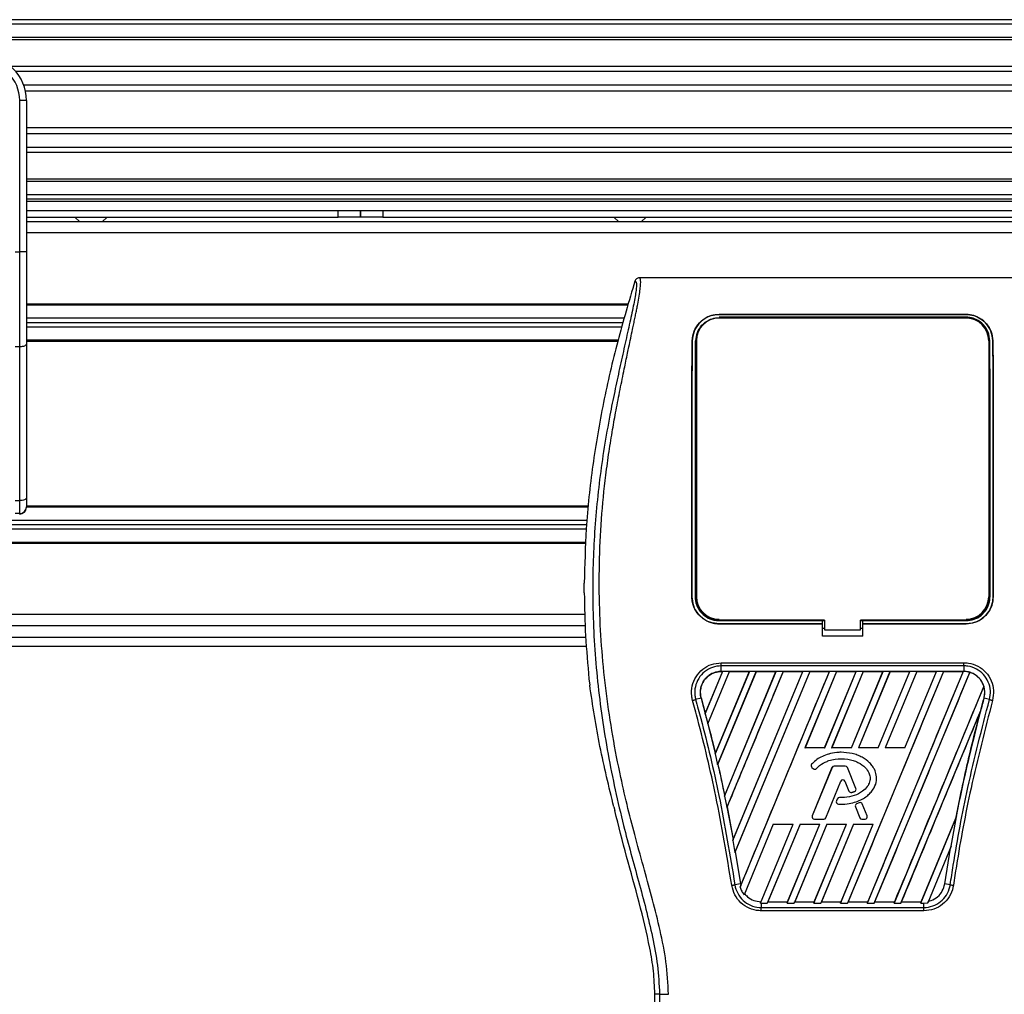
# Model space of a CAD drawing. Header units: millimetres. Extents: x 0 to 420, y 0 to 297.
# Tile 43 of 95: x 109.5 to 116.58, y 228.41 to 235.43. Entities that reach past the tile are written whole.
import ezdxf

# ---------------------------------------------------------------- set-up
doc = ezdxf.new("R2010")
doc.units = ezdxf.units.MM

msp = doc.modelspace()

# ---------------------------------------------------------------- linework, layer by layer
at = {"color": 7, "linetype": 'Continuous', "lineweight": 25}
for p, q in [((219.33318, 235.42532), (57.7784, 235.42532)), ((219.33318, 235.39301), (57.7784, 235.39301)), ((219.33318, 235.29608), (57.7784, 235.29608)), ((219.33318, 235.2796), (57.7784, 235.2796)), ((128.44017, 235.08928), (109.43668, 235.08928)), ((128.40298, 235.05179), (109.47387, 235.05179)), ((128.34692, 234.95523), (109.52993, 234.95523)), ((128.33427, 234.91158), (109.54258, 234.91158)), ((109.50132, 233.75368), (109.50132, 234.84373)), ((109.54978, 234.84373), (109.50132, 234.84373)), ((109.54978, 234.84373), (109.54978, 234.55859)), ((128.32707, 234.64663), (109.54978, 234.64663)), ((128.32707, 234.60298), (109.54978, 234.60298)), ((109.54978, 234.55859), (109.54978, 234.35339)), ((128.32707, 234.50641), (109.54978, 234.50641)), ((128.32707, 234.46892), (109.54978, 234.46892)), ((109.54978, 234.35339), (109.54978, 233.75368)), ((128.32707, 234.27861), (109.54978, 234.27861)), ((128.32707, 234.26213), (109.54978, 234.26213)), ((128.32707, 234.16519), (109.54978, 234.16519)), ((128.32707, 234.13288), (109.54978, 234.13288)), ((128.32707, 234.11673), (109.54978, 234.11673)), ((109.54978, 234.05211), (111.79155, 234.05211)), ((111.79155, 234.00364), (111.79155, 234.05211)), ((111.79155, 234.05211), (111.9531, 234.05211)), ((111.9531, 234.00364), (111.9531, 234.05211)), ((111.9531, 234.05211), (112.11466, 234.05211)), ((111.9531, 234.05211), (111.9531, 234.00364)), ((112.11466, 234.05211), (112.11466, 234.00364)), ((112.11466, 234.05211), (128.32707, 234.05211)), ((109.54978, 234.00364), (111.79155, 234.00364)), ((128.32707, 233.97133), (109.54978, 233.97133)), ((109.89777, 234.00364), (109.93367, 233.97133)), ((110.09522, 233.97133), (110.13113, 234.00364)), ((111.9531, 234.00364), (111.79155, 234.00364)), ((112.11466, 234.00364), (111.9531, 234.00364)), ((112.11466, 234.00364), (128.32707, 234.00364)), ((113.77508, 234.00364), (113.81098, 233.97133)), ((113.97254, 233.97133), (114.00844, 234.00364)), ((128.32707, 233.89055), (109.54978, 233.89055)), ((109.46901, 233.75368), (109.50132, 233.75368)), ((109.54978, 233.75368), (109.50132, 233.75368)), ((109.50132, 233.07092), (109.50132, 233.75368)), ((109.54978, 233.75368), (109.54978, 233.0914)), ((116.88356, 233.56744), (113.95874, 233.56744)), ((113.88018, 233.37842), (109.54978, 233.37842)), ((113.87787, 233.37035), (109.54978, 233.37035)), ((113.85106, 233.27664), (109.54978, 233.27664)), ((114.5326, 233.3041), (116.3097, 233.3041)), ((114.5326, 233.30375), (114.5326, 233.3041)), ((116.3097, 233.30375), (114.5326, 233.30375)), ((116.3097, 233.28443), (114.5326, 233.28443)), ((114.67254, 233.28299), (114.5542, 233.28299)), ((114.67254, 233.28299), (114.67495, 233.28073)), ((115.40227, 233.28313), (115.3997, 233.28056)), ((115.40227, 233.28313), (115.44002, 233.28313)), ((115.40227, 233.28313), (115.40227, 233.28055)), ((115.44261, 233.28054), (115.44002, 233.28313)), ((115.44002, 233.28055), (115.44002, 233.28313)), ((116.28809, 233.28299), (116.16975, 233.28299)), ((116.28809, 233.28299), (116.29046, 233.28077)), ((116.3097, 233.30375), (116.3097, 233.3041)), ((113.84182, 233.24433), (109.54978, 233.24433)), ((113.83258, 233.21202), (109.54978, 233.21202)), ((113.80577, 233.11832), (109.54978, 233.11832)), ((109.50132, 233.07092), (109.46901, 233.07092)), ((109.50132, 231.9644), (109.50132, 233.07092)), ((113.80347, 233.11024), (109.54978, 233.11024)), ((109.54978, 233.0914), (109.54978, 231.98488)), ((114.34039, 233.11524), (114.34008, 233.11525)), ((114.36991, 233.11509), (114.36991, 231.27336)), ((116.47238, 233.11509), (116.47238, 231.27336)), ((116.50191, 233.11524), (116.50222, 233.11525)), ((109.54978, 231.98488), (109.54978, 231.91958)), ((109.46901, 231.9644), (109.50132, 231.9644)), ((109.50132, 231.87112), (109.50132, 231.9644)), ((113.5934, 231.91635), (109.54968, 231.91635)), ((113.59423, 231.92443), (109.54978, 231.92443)), ((109.50132, 231.87112), (109.46901, 231.87112)), ((113.58377, 231.82265), (99.77826, 231.82265)), ((113.58045, 231.79034), (99.78264, 231.79034)), ((113.57742, 231.75803), (99.77826, 231.75803)), ((113.574, 231.66433), (70.46045, 231.66433)), ((113.5737, 231.65625), (70.46045, 231.65625)), ((113.56327, 231.30112), (113.56327, 231.3708)), ((114.33754, 231.27336), (114.33726, 231.27336)), ((116.50475, 231.27336), (116.50503, 231.27336)), ((113.56609, 231.14412), (70.46045, 231.14412)), ((114.5326, 231.10095), (115.27575, 231.10095)), ((114.5326, 231.07838), (115.27575, 231.07838)), ((114.5326, 231.07838), (114.5326, 231.0781)), ((115.27575, 231.0781), (114.5326, 231.0781)), ((114.55756, 231.10248), (114.66919, 231.10248)), ((115.27575, 231.10237), (115.2919, 231.10237)), ((115.27575, 231.10095), (115.27575, 231.10237)), ((115.27575, 231.07838), (115.27575, 231.10095)), ((115.27575, 231.0781), (115.27575, 231.07838)), ((115.27575, 230.99032), (115.27575, 231.0781)), ((115.2919, 231.10552), (115.2919, 231.03443)), ((115.55039, 231.03443), (115.55039, 231.10552)), ((115.55039, 231.10237), (115.56655, 231.10237)), ((115.56655, 231.10095), (115.56655, 231.10237)), ((115.56655, 231.07838), (115.56655, 231.10095)), ((115.56655, 231.10095), (116.3097, 231.10095)), ((115.56655, 231.07838), (116.3097, 231.07838)), ((115.56655, 231.0781), (115.56655, 231.07838)), ((115.56655, 230.99032), (115.56655, 231.0781)), ((116.3097, 231.0781), (115.56655, 231.0781)), ((116.17311, 231.10248), (116.28474, 231.10248)), ((116.3097, 231.07838), (116.3097, 231.0781)), ((113.57041, 231.06334), (70.46045, 231.06334)), ((115.27575, 231.04578), (115.2919, 231.04578)), ((115.2919, 231.03443), (115.55039, 231.03443)), ((115.55039, 231.04578), (115.56655, 231.04578)), ((70.46045, 230.98257), (113.57327, 230.98257)), ((115.56655, 230.99032), (115.27575, 230.99032)), ((70.45575, 230.91794), (113.57834, 230.91794)), ((114.54861, 230.79789), (116.29368, 230.79789)), ((114.55829, 230.73512), (114.43321, 230.43314)), ((114.55757, 230.73463), (114.43332, 230.43478)), ((114.45236, 230.35861), (114.60831, 230.73512)), ((114.45311, 230.35904), (114.60863, 230.73463)), ((114.75064, 230.73512), (114.5048, 230.14161)), ((114.74992, 230.73463), (114.50588, 230.14567)), ((114.52266, 230.06395), (114.80066, 230.73512)), ((114.52434, 230.06654), (114.80099, 230.73463)), ((114.54861, 230.73517), (114.54861, 230.77513)), ((116.29368, 230.77513), (114.54861, 230.77513)), ((116.29368, 230.73517), (114.54861, 230.73517)), ((114.54861, 230.73463), (114.54861, 230.73517)), ((114.54861, 230.73463), (114.55757, 230.73463)), ((114.55757, 230.73463), (114.55829, 230.73512)), ((114.60831, 230.73512), (114.55829, 230.73512)), ((114.57174, 229.83883), (114.943, 230.73512)), ((114.57311, 229.84361), (114.94227, 230.73463)), ((114.99301, 230.73512), (114.58814, 229.75767)), ((114.60831, 230.73512), (114.60863, 230.73463)), ((114.60863, 230.73463), (114.74992, 230.73463)), ((114.6319, 229.51969), (115.13535, 230.73512)), ((114.63435, 229.52713), (115.13462, 230.73463)), ((115.18537, 230.73512), (114.64619, 229.43343)), ((115.18569, 230.73463), (114.64958, 229.44004)), ((114.68469, 229.18276), (115.3277, 230.73512)), ((114.74992, 230.73463), (114.75064, 230.73512)), ((114.80066, 230.73512), (114.75064, 230.73512)), ((114.80066, 230.73512), (114.80099, 230.73463)), ((114.80099, 230.73463), (114.94227, 230.73463)), ((114.943, 230.73512), (114.94227, 230.73463)), ((114.99301, 230.73512), (114.943, 230.73512)), ((114.99334, 230.73463), (114.99301, 230.73512)), ((114.99334, 230.73463), (115.13462, 230.73463)), ((115.13535, 230.73512), (115.13462, 230.73463)), ((115.18537, 230.73512), (115.13535, 230.73512)), ((115.37772, 230.73512), (115.15022, 230.18588)), ((115.37804, 230.73463), (115.15105, 230.18644)), ((115.18569, 230.73463), (115.18537, 230.73512)), ((115.18569, 230.73463), (115.32697, 230.73463)), ((115.29218, 230.18644), (115.51933, 230.73463)), ((115.29255, 230.18588), (115.52005, 230.73512)), ((115.3277, 230.73512), (115.32697, 230.73463)), ((115.37772, 230.73512), (115.3277, 230.73512)), ((115.57007, 230.73512), (115.34257, 230.18588)), ((115.57039, 230.73463), (115.3434, 230.18644)), ((115.37804, 230.73463), (115.37772, 230.73512)), ((115.37804, 230.73463), (115.51933, 230.73463)), ((116.14713, 230.73512), (115.45689, 229.06873)), ((115.48454, 230.18644), (115.71168, 230.73463)), ((115.48491, 230.18588), (115.7124, 230.73512)), ((115.52005, 230.73512), (115.51933, 230.73463)), ((115.57007, 230.73512), (115.52005, 230.73512)), ((115.76242, 230.73512), (115.53492, 230.18588)), ((115.76275, 230.73463), (115.53575, 230.18644)), ((115.57039, 230.73463), (115.57007, 230.73512)), ((115.57039, 230.73463), (115.71168, 230.73463)), ((116.28946, 230.73512), (115.59922, 229.06873)), ((115.64924, 229.06873), (116.33686, 230.7288)), ((115.67689, 230.18644), (115.90403, 230.73463)), ((115.67726, 230.18588), (115.90476, 230.73512)), ((115.7124, 230.73512), (115.71168, 230.73463)), ((115.76242, 230.73512), (115.7124, 230.73512)), ((115.95477, 230.73512), (115.72728, 230.18588)), ((115.9551, 230.73463), (115.72811, 230.18644)), ((115.76275, 230.73463), (115.76242, 230.73512)), ((115.76275, 230.73463), (115.90403, 230.73463)), ((115.86924, 230.18644), (116.09638, 230.73463)), ((115.86961, 230.18588), (116.09711, 230.73512)), ((115.90476, 230.73512), (115.90403, 230.73463)), ((115.95477, 230.73512), (115.90476, 230.73512)), ((115.9551, 230.73463), (115.95477, 230.73512)), ((115.9551, 230.73463), (116.09638, 230.73463)), ((116.09711, 230.73512), (116.09638, 230.73463)), ((116.14713, 230.73512), (116.09711, 230.73512)), ((116.14745, 230.73463), (116.14713, 230.73512)), ((116.14745, 230.73463), (116.28874, 230.73463)), ((116.28874, 230.73463), (116.28946, 230.73512)), ((116.29368, 230.73512), (116.28946, 230.73512)), ((116.29368, 230.77513), (116.29368, 230.73517)), ((116.29368, 230.73512), (116.29368, 230.73517)), ((116.33715, 230.72821), (116.33686, 230.7288)), ((113.59685, 230.68216), (113.60211, 230.63763)), ((116.43779, 230.62883), (115.79158, 229.06873)), ((116.43779, 230.62883), (116.43726, 230.62886)), ((114.40318, 230.54418), (114.36431, 230.53314)), ((114.40369, 230.54432), (114.40318, 230.54418)), ((114.40318, 230.54418), (114.4407, 230.40469)), ((114.40369, 230.54432), (114.43332, 230.43478)), ((116.43909, 230.54419), (116.43911, 230.54418)), ((116.47798, 230.53314), (116.43911, 230.54418)), ((114.43332, 230.43478), (114.43321, 230.43314)), ((115.84159, 229.06873), (116.41326, 230.44886)), ((116.41326, 230.44886), (116.41071, 230.44134)), ((114.4407, 230.40469), (114.45236, 230.35861)), ((114.45256, 230.35908), (114.45236, 230.35861)), ((114.45256, 230.35908), (114.45311, 230.35904)), ((114.45311, 230.35904), (114.50588, 230.14567)), ((114.5048, 230.14161), (114.50574, 230.14394)), ((114.50588, 230.14567), (114.50574, 230.14394)), ((115.15022, 230.18588), (115.15105, 230.18644)), ((115.29255, 230.18588), (115.15022, 230.18588)), ((115.29218, 230.18644), (115.15105, 230.18644)), ((115.29218, 230.18644), (115.29255, 230.18588)), ((115.34257, 230.18588), (115.3434, 230.18644)), ((115.48491, 230.18588), (115.34257, 230.18588)), ((115.48454, 230.18644), (115.3434, 230.18644)), ((115.41042, 230.15362), (115.41042, 230.15367)), ((115.48454, 230.18644), (115.48491, 230.18588)), ((115.53492, 230.18588), (115.53575, 230.18644)), ((115.67726, 230.18588), (115.53492, 230.18588)), ((115.67689, 230.18644), (115.53575, 230.18644)), ((115.67689, 230.18644), (115.67726, 230.18588)), ((115.72728, 230.18588), (115.72811, 230.18644)), ((115.86961, 230.18588), (115.72728, 230.18588)), ((115.86924, 230.18644), (115.72811, 230.18644)), ((115.86924, 230.18644), (115.86961, 230.18588)), ((114.5048, 230.14161), (114.52266, 230.06395)), ((114.52378, 230.06659), (114.52266, 230.06395)), ((114.52378, 230.06659), (114.52434, 230.06654)), ((115.19881, 230.06721), (115.19877, 230.06724)), ((115.20063, 230.04395), (115.2006, 230.04391)), ((115.2006, 230.04391), (115.21116, 230.0351)), ((115.20063, 230.04395), (115.21119, 230.03515)), ((115.3452, 230.04308), (115.20329, 229.6955)), ((115.34526, 230.04306), (115.20335, 229.69548)), ((115.21119, 230.03515), (115.21116, 230.0351)), ((115.23393, 230.03696), (115.23397, 230.03693)), ((115.34526, 230.04306), (115.3452, 230.04308)), ((115.36035, 230.05319), (115.36035, 230.05325)), ((115.44112, 230.05325), (115.36035, 230.05325)), ((115.44112, 230.05319), (115.36035, 230.05319)), ((115.44112, 230.05319), (115.44112, 230.05325)), ((115.45621, 230.04306), (115.45626, 230.04308)), ((115.51714, 229.89382), (115.45621, 230.04306)), ((115.51719, 229.89384), (115.45626, 230.04308)), ((115.30094, 229.68315), (115.4078, 229.94488)), ((115.30099, 229.68313), (115.40785, 229.94485)), ((115.4078, 229.94488), (115.40785, 229.94485)), ((115.43819, 229.94488), (115.43814, 229.94485)), ((115.43814, 229.94485), (115.46693, 229.87434)), ((115.43819, 229.94488), (115.46698, 229.87436)), ((115.46698, 229.87436), (115.46693, 229.87434)), ((115.48682, 229.86492), (115.48684, 229.86487)), ((115.50825, 229.87259), (115.50827, 229.87253)), ((115.51714, 229.89382), (115.51719, 229.89384)), ((114.57294, 229.84181), (114.57174, 229.83883)), ((114.57174, 229.83883), (114.58814, 229.75767)), ((114.57294, 229.84181), (114.57311, 229.84361)), ((115.38302, 229.81749), (115.37725, 229.80369)), ((115.3773, 229.80367), (115.37725, 229.80369)), ((115.38307, 229.81746), (115.3773, 229.80367)), ((115.38307, 229.81746), (115.38302, 229.81749)), ((115.3981, 229.82747), (115.3981, 229.82753)), ((115.5413, 229.79072), (115.52183, 229.78236)), ((115.54133, 229.79067), (115.52185, 229.78231)), ((115.54133, 229.79067), (115.5413, 229.79072)), ((113.7763, 229.7606), (113.78293, 229.73388)), ((114.58814, 229.75767), (114.58949, 229.76083)), ((114.58949, 229.76083), (114.63415, 229.52525)), ((114.59004, 229.76077), (114.58949, 229.76083)), ((114.59004, 229.76077), (114.63435, 229.52713)), ((115.39139, 229.7811), (115.39138, 229.78105)), ((115.5132, 229.76117), (115.51314, 229.76115)), ((115.51314, 229.76115), (115.545, 229.68313)), ((115.5132, 229.76117), (115.54505, 229.68315)), ((115.52185, 229.78231), (115.52183, 229.78236)), ((115.56285, 229.78186), (115.5629, 229.78188)), ((115.59812, 229.69548), (115.56285, 229.78186)), ((115.59817, 229.6955), (115.5629, 229.78188)), ((115.20335, 229.69548), (115.20329, 229.6955)), ((115.21844, 229.67301), (115.28585, 229.67301)), ((115.21844, 229.67301), (115.21844, 229.67296)), ((115.21844, 229.67296), (115.28585, 229.67296)), ((115.28585, 229.67301), (115.28585, 229.67296)), ((115.30094, 229.68315), (115.30099, 229.68313)), ((115.54505, 229.68315), (115.545, 229.68313)), ((115.56014, 229.67301), (115.56014, 229.67296)), ((115.56014, 229.67301), (115.58303, 229.67301)), ((115.56014, 229.67296), (115.58303, 229.67296)), ((115.58303, 229.67301), (115.58303, 229.67296)), ((115.59812, 229.69548), (115.59817, 229.6955)), ((115.98393, 229.06873), (116.24088, 229.68908)), ((115.98725, 229.07852), (116.23624, 229.67935)), ((116.20332, 229.47765), (116.24088, 229.68908)), ((116.23675, 229.6792), (116.23624, 229.67935)), ((116.24088, 229.68908), (116.23675, 229.6792)), ((114.9227, 229.6366), (114.7123, 229.12866)), ((114.82986, 229.06883), (115.06503, 229.6366)), ((115.11505, 229.6366), (114.87983, 229.06873)), ((115.11543, 229.63602), (114.88462, 229.07852)), ((114.9227, 229.6366), (115.06503, 229.6366)), ((115.02217, 229.06873), (115.25738, 229.6366)), ((115.02549, 229.07852), (115.25652, 229.63602)), ((115.3074, 229.6366), (115.07218, 229.06873)), ((115.30779, 229.63602), (115.07697, 229.07852)), ((115.11505, 229.6366), (115.25738, 229.6366)), ((115.11543, 229.63602), (115.11505, 229.6366)), ((115.11543, 229.63602), (115.25652, 229.63602)), ((115.21452, 229.06873), (115.44974, 229.6366)), ((115.21784, 229.07852), (115.44888, 229.63602)), ((115.25738, 229.6366), (115.25652, 229.63602)), ((115.49975, 229.6366), (115.26454, 229.06873)), ((115.50014, 229.63602), (115.26933, 229.07852)), ((115.3074, 229.6366), (115.44974, 229.6366)), ((115.30779, 229.63602), (115.3074, 229.6366)), ((115.30779, 229.63602), (115.44888, 229.63602)), ((115.40687, 229.06873), (115.64209, 229.6366)), ((115.41019, 229.07852), (115.64123, 229.63602)), ((115.44974, 229.6366), (115.44888, 229.63602)), ((115.49975, 229.6366), (115.64209, 229.6366)), ((115.50014, 229.63602), (115.49975, 229.6366)), ((115.50014, 229.63602), (115.64123, 229.63602)), ((115.64209, 229.6366), (115.64123, 229.63602)), ((114.63415, 229.52525), (114.6319, 229.51969)), ((114.6319, 229.51969), (114.64619, 229.43343)), ((114.63415, 229.52525), (114.63435, 229.52713)), ((114.64619, 229.43343), (114.64903, 229.4401)), ((114.64903, 229.4401), (114.68644, 229.20644)), ((114.64958, 229.44004), (114.64903, 229.4401)), ((114.64958, 229.44004), (114.68697, 229.20651)), ((116.20332, 229.47765), (116.03501, 229.0713)), ((116.15585, 229.20644), (116.19712, 229.4625)), ((116.19712, 229.4625), (116.20332, 229.47765)), ((114.68644, 229.20644), (114.64656, 229.19992)), ((114.68898, 229.19342), (114.68469, 229.18276)), ((114.68697, 229.20651), (114.68644, 229.20644)), ((114.68644, 229.20644), (114.68898, 229.19342)), ((114.68697, 229.20651), (114.68912, 229.19514)), ((114.68898, 229.19342), (114.68912, 229.19514)), ((116.19573, 229.19992), (116.15585, 229.20644)), ((114.7123, 229.12866), (114.71591, 229.137)), ((116.03501, 229.0713), (116.03944, 229.08158)), ((114.83349, 229.07802), (114.82986, 229.06883)), ((114.82986, 229.06883), (114.83552, 229.06873)), ((116.00678, 229.01371), (114.83551, 229.01371)), ((114.83552, 229.06873), (114.83552, 229.03701)), ((114.83552, 229.06873), (114.87983, 229.06873)), ((114.83552, 229.03701), (116.00678, 229.03701)), ((114.87983, 229.06873), (114.88385, 229.078)), ((114.88462, 229.07852), (114.88385, 229.078)), ((114.88385, 229.078), (115.02583, 229.078)), ((114.88462, 229.07852), (115.02549, 229.07852)), ((115.02583, 229.078), (115.02217, 229.06873)), ((115.02217, 229.06873), (115.07218, 229.06873)), ((115.02583, 229.078), (115.02549, 229.07852)), ((115.07218, 229.06873), (115.0762, 229.078)), ((115.07697, 229.07852), (115.0762, 229.078)), ((115.0762, 229.078), (115.21818, 229.078)), ((115.07697, 229.07852), (115.21784, 229.07852)), ((115.21818, 229.078), (115.21452, 229.06873)), ((115.21452, 229.06873), (115.26454, 229.06873)), ((115.21818, 229.078), (115.21784, 229.07852)), ((115.26454, 229.06873), (115.26855, 229.078)), ((115.26933, 229.07852), (115.26855, 229.078)), ((115.26855, 229.078), (115.41054, 229.078)), ((115.26933, 229.07852), (115.41019, 229.07852)), ((115.41054, 229.078), (115.40687, 229.06873)), ((115.40687, 229.06873), (115.45689, 229.06873)), ((115.41054, 229.078), (115.41019, 229.07852)), ((115.45689, 229.06873), (115.4609, 229.078)), ((115.46168, 229.07852), (115.4609, 229.078)), ((115.4609, 229.078), (115.60289, 229.078)), ((115.46168, 229.07852), (115.60254, 229.07852)), ((115.59922, 229.06873), (115.60289, 229.078)), ((115.59922, 229.06873), (115.64924, 229.06873)), ((115.60254, 229.07852), (115.60289, 229.078)), ((115.65325, 229.078), (115.64924, 229.06873)), ((115.65325, 229.078), (115.65403, 229.07852)), ((115.65325, 229.078), (115.79524, 229.078)), ((115.65403, 229.07852), (115.79489, 229.07852)), ((115.79158, 229.06873), (115.79524, 229.078)), ((115.79158, 229.06873), (115.84159, 229.06873)), ((115.79489, 229.07852), (115.79524, 229.078)), ((115.84561, 229.078), (115.84159, 229.06873)), ((115.84561, 229.078), (115.84638, 229.07852)), ((115.84561, 229.078), (115.98759, 229.078)), ((115.84638, 229.07852), (115.98725, 229.07852)), ((115.98759, 229.078), (115.98393, 229.06873)), ((115.98393, 229.06873), (116.00678, 229.06873)), ((115.98759, 229.078), (115.98725, 229.07852)), ((116.00678, 229.06873), (116.03501, 229.0713)), ((116.00678, 229.03701), (116.00678, 229.06873)), ((114.10452, 228.41384), (114.07081, 228.41384)), ((114.07081, 227.60814), (114.07081, 228.41384))]:
    msp.add_line(p, q, dxfattribs=at)
at = {"color": 7, "linetype": 'Continuous', "lineweight": 25, "flags": 128}
for points in [[(109.54978, 233.0914), (109.54885, 233.08741), (109.5461, 233.08356), (109.54162, 233.08002), (109.53559, 233.07692), (109.52825, 233.07437), (109.51987, 233.07248), (109.51077, 233.07131), (109.50132, 233.07092)], [(109.54978, 231.98488), (109.54885, 231.98088), (109.5461, 231.97704), (109.54162, 231.9735), (109.53559, 231.9704), (109.52825, 231.96785), (109.51987, 231.96596), (109.51077, 231.96479), (109.50132, 231.9644)], [(115.2919, 231.10552), (114.96878, 231.10552), (114.5326, 231.10552)], [(116.3097, 231.10552), (116.12875, 231.10552), (115.55039, 231.10552)]]:
    msp.add_lwpolyline(points, dxfattribs=at)
at = {"color": 7, "linetype": 'Continuous', "lineweight": 25}
for centre, radius, start, end in [((109.22668, 234.84373), 0.32311, 0, 90), ((109.22668, 234.84373), 0.27464, 0, 90), ((114.5326, 233.11509), 0.16268, 90, 180), ((116.3097, 233.11509), 0.16268, 0, 90), ((109.50132, 231.91958), 0.04847, 270, 0), ((114.5326, 231.27336), 0.16268, 180, 270), ((116.3097, 231.27336), 0.16268, 270, 0), ((116.29368, 230.58428), 0.15084, 73.364009, 90), ((116.29368, 230.58428), 0.15084, 344.587332, 17.180089), ((127.35156, 227.5358), 11.31955, 164.587332, 165.087235), ((103.49074, 227.5358), 11.31955, 14.681483, 14.830401), ((115.21107, 230.05647), 0.01636, 138.805903, 230.16689), ((115.21107, 230.05647), 0.0163, 138.805903, 230.16689), ((115.22163, 230.04766), 0.01636, 230.16689, 318.977091), ((115.22163, 230.04766), 0.0163, 230.16689, 318.977091), ((115.36035, 230.03689), 0.01636, 90, 157.790712), ((115.36035, 230.03689), 0.0163, 90, 157.790712), ((115.44112, 230.03689), 0.01636, 22.209291, 90), ((115.44112, 230.03689), 0.0163, 22.209291, 90), ((115.42299, 229.93867), 0.01641, 22.209261, 157.790711), ((115.42299, 229.93867), 0.01636, 22.209261, 157.790711), ((115.48207, 229.88052), 0.01636, 202.209261, 286.934979), ((115.48207, 229.88052), 0.0163, 202.209261, 286.934979), ((115.50205, 229.88766), 0.0163, 292.378703, 22.209291), ((115.50205, 229.88766), 0.01636, 292.378703, 22.209291), ((115.39233, 229.79738), 0.01636, 157.290493, 266.671349), ((115.39233, 229.79738), 0.0163, 157.290493, 266.671349), ((115.39811, 229.81117), 0.01636, 90.034995, 157.290493), ((115.39811, 229.81117), 0.0163, 90.034995, 157.290493), ((115.54776, 229.77569), 0.01636, 22.209257, 113.245837), ((115.54776, 229.77569), 0.0163, 22.209257, 113.245837), ((115.52829, 229.76733), 0.01636, 113.245837, 202.209268), ((115.52829, 229.76733), 0.0163, 113.245837, 202.209268), ((115.21844, 229.68931), 0.01636, 157.790712, 270), ((115.21844, 229.68931), 0.0163, 157.790712, 270), ((115.28585, 229.68931), 0.0163, 270, 337.790711), ((115.28585, 229.68931), 0.01636, 270, 337.790711), ((115.56014, 229.68931), 0.01636, 202.209268, 270), ((115.56014, 229.68931), 0.0163, 202.209268, 270), ((115.58303, 229.68931), 0.01636, 270, 22.209257), ((115.58303, 229.68931), 0.0163, 270, 22.209257)]:
    msp.add_arc(centre, radius, start, end, dxfattribs=at)
msp.add_ellipse((109.50103, 231.91551), major_axis=(0.03427, 0.03427), ratio=0.9999746, start_param=3.9270289, end_param=5.4977491, dxfattribs=at)
for points, knots in [([(113.92774, 233.54468), (113.88484, 233.40037), (113.79894, 233.11139), (113.69673, 232.66893), (113.61968, 232.21907), (113.57312, 231.78505), (113.56637, 231.50143), (113.56327, 231.3708)], [0, 0, 0, 0, 0.2041389, 0.4087775, 0.6153735, 0.8228525, 1, 1, 1, 1]), ([(113.92774, 233.54468), (113.93015, 233.54397), (113.93493, 233.54256), (113.93834, 233.52853), (113.93837, 233.5043), (113.93454, 233.46847), (113.92696, 233.42165), (113.9161, 233.36524), (113.90257, 233.30082), (113.88202, 233.20716), (113.85303, 233.07874), (113.81748, 232.91736), (113.78132, 232.74902), (113.72716, 232.48291), (113.66829, 232.11753), (113.62668, 231.6519), (113.61939, 231.16638), (113.65202, 230.66129), (113.72787, 230.1401), (113.81817, 229.72875), (113.89851, 229.42524), (113.95365, 229.22559), (114.00735, 229.02569), (114.05492, 228.82463), (114.09443, 228.62107), (114.10115, 228.48306), (114.10452, 228.41384)], [0, 0, 0, 0, 0.0154023, 0.0306186, 0.0458978, 0.0611515, 0.0763524, 0.0916759, 0.1069667, 0.1223964, 0.1531196, 0.1841395, 0.2146453, 0.2457555, 0.3295656, 0.4129092, 0.4960821, 0.5895924, 0.6838677, 0.7780859, 0.8151003, 0.8521196, 0.8891029, 0.926018, 0.9628961, 1, 1, 1, 1]), ([(114.1689, 228.41205), (114.16478, 228.49026), (114.15665, 228.6449), (114.11003, 228.87093), (114.05573, 229.08994), (113.99462, 229.3103), (113.93334, 229.52905), (113.87592, 229.75169), (113.81944, 229.99717), (113.76572, 230.27287), (113.72002, 230.57614), (113.68841, 230.88097), (113.67091, 231.1917), (113.66935, 231.50837), (113.68447, 231.82997), (113.71104, 232.09962), (113.74029, 232.31442), (113.76521, 232.46974), (113.7922, 232.61847), (113.82105, 232.76464), (113.84458, 232.88264), (113.86245, 232.96884), (113.87347, 233.02173), (113.88522, 233.07714), (113.89745, 233.13487), (113.90902, 233.18963), (113.91903, 233.23706), (113.92694, 233.27523), (113.93429, 233.31125), (113.94105, 233.3452), (113.94933, 233.38824), (113.95822, 233.43784), (113.96553, 233.48691), (113.96925, 233.52427), (113.96923, 233.54965), (113.96599, 233.56483), (113.96118, 233.56656), (113.95874, 233.56744)], [0, 0, 0, 0, 0.0416065, 0.0822607, 0.1224589, 0.1616664, 0.2038605, 0.2432792, 0.2839298, 0.3378062, 0.3926111, 0.4469834, 0.500736, 0.5580634, 0.6153257, 0.6718893, 0.7021057, 0.7306132, 0.7555393, 0.7824984, 0.8098129, 0.8199097, 0.8308441, 0.8397938, 0.8517874, 0.8646543, 0.8727782, 0.8813003, 0.8891477, 0.8967682, 0.9048894, 0.9206626, 0.9367507, 0.9525373, 0.9679622, 0.9836747, 1, 1, 1, 1]), ([(113.95874, 233.56744), (113.95531, 233.56713), (113.94845, 233.5665), (113.93924, 233.56156), (113.93172, 233.55425), (113.92907, 233.54788), (113.92774, 233.54468)], [0, 0, 0, 0, 0.2496754, 0.4993928, 0.749148, 1, 1, 1, 1]), ([(114.34008, 233.11525), (114.34302, 233.1388), (114.34889, 233.18589), (114.38858, 233.24589), (114.44214, 233.28571), (114.4943, 233.30235), (114.52283, 233.30365), (114.5326, 233.3041)], [0, 0, 0, 0, 0.24267, 0.4850883, 0.7318057, 0.908172, 1, 1, 1, 1]), ([(114.5326, 233.30375), (114.51395, 233.30215), (114.47675, 233.29895), (114.42608, 233.27466), (114.38219, 233.23647), (114.34841, 233.18232), (114.34308, 233.13774), (114.34039, 233.11524)], [0, 0, 0, 0, 0.1743444, 0.3479637, 0.540069, 0.7679663, 1, 1, 1, 1]), ([(114.36613, 233.11508), (114.36848, 233.13543), (114.37322, 233.17625), (114.40708, 233.22888), (114.45342, 233.26418), (114.49881, 233.27915), (114.52388, 233.28035), (114.5326, 233.28077)], [0, 0, 0, 0, 0.2409648, 0.483375, 0.7285961, 0.9056857, 1, 1, 1, 1]), ([(114.5326, 233.28077), (114.59357, 233.28075), (114.89846, 233.28068), (115.49083, 233.28043), (116.02222, 233.28066), (116.3097, 233.28078)], [0, 0, 0, 0, 0.1029393, 0.5146966, 1, 1, 1, 1]), ([(114.55182, 233.28076), (114.55244, 233.28135), (114.55322, 233.28209), (114.55403, 233.28283), (114.5542, 233.28299)], [0, 0, 0, 0, 0.7876998, 1, 1, 1, 1]), ([(114.5542, 233.28299), (114.55583, 233.28287), (114.55874, 233.28266), (114.56118, 233.28134), (114.56226, 233.28076)], [0, 0, 0, 0, 0.5563152, 1, 1, 1, 1]), ([(114.6644, 233.28073), (114.66455, 233.28085), (114.66608, 233.28204), (114.66907, 233.28281), (114.67175, 233.28295), (114.67254, 233.28299)], [0, 0, 0, 0, 0.0715985, 0.7251144, 1, 1, 1, 1]), ([(116.16735, 233.28074), (116.16797, 233.28133), (116.16876, 233.28208), (116.16958, 233.28283), (116.16975, 233.28299)], [0, 0, 0, 0, 0.7900144, 1, 1, 1, 1]), ([(116.16975, 233.28299), (116.17137, 233.28287), (116.17431, 233.28266), (116.17676, 233.28133), (116.17785, 233.28074)], [0, 0, 0, 0, 0.5532652, 1, 1, 1, 1]), ([(116.27999, 233.28077), (116.28013, 233.28087), (116.28165, 233.28205), (116.28462, 233.28281), (116.2873, 233.28295), (116.28809, 233.28299)], [0, 0, 0, 0, 0.0649864, 0.7231566, 1, 1, 1, 1]), ([(116.3097, 233.3041), (116.32849, 233.30248), (116.36601, 233.29924), (116.41709, 233.27455), (116.46104, 233.23587), (116.49439, 233.18164), (116.4996, 233.13741), (116.50222, 233.11525)], [0, 0, 0, 0, 0.1760239, 0.3513633, 0.5446667, 0.7717941, 1, 1, 1, 1]), ([(116.50191, 233.11524), (116.49895, 233.13884), (116.49304, 233.18599), (116.45319, 233.246), (116.3996, 233.2856), (116.34756, 233.30203), (116.31936, 233.30331), (116.3097, 233.30375)], [0, 0, 0, 0, 0.2435251, 0.486787, 0.7352137, 0.9093266, 1, 1, 1, 1]), ([(116.48071, 233.11509), (116.47823, 233.13616), (116.47329, 233.17827), (116.4381, 233.23215), (116.39029, 233.26795), (116.34383, 233.28286), (116.31839, 233.28403), (116.3097, 233.28443)], [0, 0, 0, 0, 0.2434329, 0.4866743, 0.7321625, 0.9084465, 1, 1, 1, 1]), ([(116.3097, 233.28078), (116.32577, 233.27938), (116.35751, 233.27662), (116.40118, 233.25575), (116.43909, 233.22288), (116.46917, 233.17519), (116.47377, 233.1357), (116.47617, 233.11509)], [0, 0, 0, 0, 0.1733458, 0.3424433, 0.5326111, 0.7561077, 1, 1, 1, 1]), ([(114.33726, 231.27336), (114.33718, 231.52061), (114.33704, 231.95101), (114.33671, 232.42031), (114.33679, 232.68118), (114.33701, 232.79876), (114.33772, 232.91583), (114.33878, 233.02187), (114.33969, 233.0871), (114.34008, 233.11525)], [0, 0, 0, 0, 0.3999906, 0.6962732, 0.7591695, 0.8220145, 0.8864876, 0.9510188, 1, 1, 1, 1]), ([(114.34039, 233.11524), (114.33959, 233.05526), (114.33797, 232.93347), (114.33707, 232.74276), (114.33702, 232.55483), (114.3371, 232.31083), (114.33732, 231.88366), (114.33745, 231.51748), (114.33754, 231.27336)], [0, 0, 0, 0, 0.1036145, 0.2103949, 0.3089289, 0.4076272, 0.6050952, 1, 1, 1, 1]), ([(114.36159, 233.11509), (114.36119, 233.05509), (114.36037, 232.93326), (114.35991, 232.74252), (114.3599, 232.55461), (114.35994, 232.31065), (114.36004, 231.88355), (114.36011, 231.51744), (114.36015, 231.27336)], [0, 0, 0, 0, 0.1036453, 0.2104568, 0.308984, 0.4076746, 0.6051268, 1, 1, 1, 1]), ([(114.36472, 231.27337), (114.36471, 231.33435), (114.36465, 231.63926), (114.36457, 232.06612), (114.36445, 232.47142), (114.36448, 232.67223), (114.36458, 232.79125), (114.36492, 232.91021), (114.36546, 233.0186), (114.36592, 233.08576), (114.36613, 233.11508)], [0, 0, 0, 0, 0.098662, 0.4933103, 0.6906351, 0.7543663, 0.8182079, 0.8831723, 0.9490071, 1, 1, 1, 1]), ([(116.47617, 233.11509), (116.47654, 233.05834), (116.47722, 232.95571), (116.4777, 232.7987), (116.47787, 232.60048), (116.47777, 232.27147), (116.47768, 231.81209), (116.47761, 231.45294), (116.47758, 231.27337)], [0, 0, 0, 0, 0.0979851, 0.177199, 0.2565766, 0.4188669, 0.7094334, 1, 1, 1, 1]), ([(116.48214, 231.27336), (116.48219, 231.51797), (116.48226, 231.91157), (116.48237, 232.3796), (116.48241, 232.64083), (116.48227, 232.79035), (116.48187, 232.93918), (116.48117, 233.04477), (116.48071, 233.11509)], [0, 0, 0, 0, 0.39569177, 0.63673231, 0.75729188, 0.81812006, 0.8788623, 1, 1, 1, 1]), ([(116.50475, 231.27336), (116.50484, 231.51802), (116.50499, 231.94721), (116.50529, 232.45265), (116.50523, 232.75444), (116.50434, 232.90855), (116.50328, 233.0168), (116.50234, 233.08436), (116.50191, 233.11524)], [0, 0, 0, 0, 0.3956174, 0.694002, 0.8184956, 0.8823143, 0.9461903, 1, 1, 1, 1]), ([(116.50222, 233.11525), (116.50301, 233.05541), (116.50461, 232.93398), (116.50551, 232.74384), (116.50555, 232.55614), (116.50548, 232.31189), (116.50525, 231.88428), (116.50512, 231.51773), (116.50503, 231.27336)], [0, 0, 0, 0, 0.1032014, 0.209437, 0.3080887, 0.4069063, 0.6046146, 1, 1, 1, 1]), ([(113.56327, 231.30112), (113.56512, 231.19788), (113.56883, 230.99115), (113.58751, 230.78524), (113.59685, 230.68216)], [0, 0, 0, 0, 0.4994117, 1, 1, 1, 1]), ([(114.5326, 231.0781), (114.51064, 231.08025), (114.46672, 231.08457), (114.40818, 231.11825), (114.364, 231.16782), (114.3406, 231.22273), (114.33821, 231.25899), (114.33726, 231.27336)], [0, 0, 0, 0, 0.214717, 0.4294309, 0.6442462, 0.859057, 1, 1, 1, 1]), ([(114.33754, 231.27336), (114.33971, 231.25143), (114.34404, 231.20757), (114.37769, 231.14914), (114.42719, 231.10504), (114.48202, 231.0817), (114.51824, 231.07932), (114.5326, 231.07838)], [0, 0, 0, 0, 0.2147593, 0.4295194, 0.6441992, 0.8589619, 1, 1, 1, 1]), ([(114.36015, 231.27336), (114.36206, 231.25398), (114.36588, 231.2152), (114.39563, 231.16353), (114.43939, 231.12454), (114.48787, 231.10389), (114.5199, 231.10179), (114.5326, 231.10095)], [0, 0, 0, 0, 0.2147347, 0.4294696, 0.6441983, 0.8589152, 1, 1, 1, 1]), ([(114.36472, 231.27337), (114.36602, 231.25766), (114.36888, 231.22309), (114.39343, 231.17411), (114.43386, 231.13385), (114.48271, 231.1096), (114.51706, 231.10679), (114.5326, 231.10552)], [0, 0, 0, 0, 0.1789442, 0.3940135, 0.6085392, 0.8229777, 1, 1, 1, 1]), ([(116.47758, 231.27337), (116.47627, 231.25766), (116.47341, 231.22309), (116.44886, 231.17411), (116.40844, 231.13385), (116.35958, 231.1096), (116.32523, 231.10679), (116.3097, 231.10552)], [0, 0, 0, 0, 0.1789442, 0.3940135, 0.6085391, 0.8229777, 1, 1, 1, 1]), ([(116.3097, 231.07838), (116.33163, 231.08053), (116.37548, 231.08484), (116.43392, 231.11847), (116.47804, 231.16795), (116.50141, 231.22278), (116.5038, 231.259), (116.50475, 231.27336)], [0, 0, 0, 0, 0.214724, 0.4294492, 0.6440876, 0.8589434, 1, 1, 1, 1]), ([(116.3097, 231.10095), (116.32908, 231.10286), (116.36786, 231.10667), (116.41953, 231.1364), (116.45853, 231.18015), (116.47919, 231.22863), (116.4813, 231.26066), (116.48214, 231.27336)], [0, 0, 0, 0, 0.2147038, 0.4294073, 0.6441163, 0.8588365, 1, 1, 1, 1]), ([(116.50503, 231.27336), (116.50287, 231.2514), (116.49853, 231.20748), (116.46483, 231.14895), (116.41523, 231.10478), (116.36032, 231.08142), (116.32406, 231.07904), (116.3097, 231.0781)], [0, 0, 0, 0, 0.2147482, 0.4294936, 0.6443381, 0.859135, 1, 1, 1, 1]), ([(114.55756, 231.10248), (114.55667, 231.10325), (114.55551, 231.10426), (114.55441, 231.10528), (114.55415, 231.10552)], [0, 0, 0, 0, 0.7600897, 1, 1, 1, 1]), ([(114.56667, 231.10552), (114.5656, 231.10478), (114.56288, 231.10291), (114.55957, 231.10264), (114.55756, 231.10248)], [0, 0, 0, 0, 0.3945836, 1, 1, 1, 1]), ([(114.66919, 231.10248), (114.66735, 231.10262), (114.66402, 231.10289), (114.66124, 231.1047), (114.65999, 231.10552)], [0, 0, 0, 0, 0.55236831, 1, 1, 1, 1]), ([(114.67259, 231.10552), (114.67222, 231.10518), (114.67112, 231.10416), (114.66996, 231.10315), (114.66919, 231.10248)], [0, 0, 0, 0, 0.33714781, 1, 1, 1, 1]), ([(116.17311, 231.10248), (116.17222, 231.10325), (116.17106, 231.10426), (116.16996, 231.10528), (116.1697, 231.10552)], [0, 0, 0, 0, 0.7600915, 1, 1, 1, 1]), ([(116.18222, 231.10552), (116.18115, 231.10478), (116.17843, 231.10291), (116.17511, 231.10264), (116.17311, 231.10248)], [0, 0, 0, 0, 0.3945827, 1, 1, 1, 1]), ([(116.28474, 231.10248), (116.2829, 231.10262), (116.27957, 231.10289), (116.27679, 231.1047), (116.27554, 231.10552)], [0, 0, 0, 0, 0.5523698, 1, 1, 1, 1]), ([(116.28814, 231.10552), (116.28777, 231.10518), (116.28667, 231.10416), (116.28551, 231.10315), (116.28474, 231.10248)], [0, 0, 0, 0, 0.3371448, 1, 1, 1, 1]), ([(114.34217, 230.52697), (114.33977, 230.53759), (114.33206, 230.57162), (114.33587, 230.63172), (114.3635, 230.69949), (114.41228, 230.75387), (114.47636, 230.79078), (114.52453, 230.79552), (114.54861, 230.79789)], [0, 0, 0, 0, 0.0832071, 0.2665167, 0.4498454, 0.6332, 0.8165872, 1, 1, 1, 1]), ([(116.29368, 230.79789), (116.30458, 230.79738), (116.33945, 230.79577), (116.39641, 230.77612), (116.45441, 230.73149), (116.49389, 230.67004), (116.51246, 230.59848), (116.50423, 230.5508), (116.50012, 230.52696)], [0, 0, 0, 0, 0.08333741, 0.26669078, 0.45002272, 0.63333664, 0.81664971, 1, 1, 1, 1]), ([(114.54861, 230.77513), (114.54861, 230.77513), (114.5272, 230.77513), (114.48402, 230.7678), (114.42683, 230.73605), (114.38333, 230.68714), (114.35849, 230.62665), (114.35573, 230.57313), (114.36173, 230.5425), (114.36431, 230.53314), (114.36431, 230.53314)], [0, 0, 0, 0, 0.0000055, 0.1834583, 0.3668775, 0.5502427, 0.7335551, 0.916819, 0.9999945, 1, 1, 1, 1]), ([(114.54861, 230.73517), (114.53716, 230.73441), (114.514, 230.73288), (114.48152, 230.72079), (114.45202, 230.70196), (114.42873, 230.67788), (114.41027, 230.6478), (114.39883, 230.61298), (114.39626, 230.57642), (114.40112, 230.5538), (114.40318, 230.54418)], [0, 0, 0, 0, 0.1237655, 0.2503736, 0.3703256, 0.5005035, 0.6094744, 0.7500718, 0.8937812, 1, 1, 1, 1]), ([(114.40369, 230.54432), (114.40222, 230.55065), (114.39691, 230.57337), (114.39849, 230.61445), (114.41455, 230.65646), (114.44113, 230.69214), (114.47681, 230.71953), (114.51672, 230.73317), (114.54108, 230.73429), (114.54861, 230.73463)], [0, 0, 0, 0, 0.0706224, 0.2538188, 0.4370182, 0.5516914, 0.7348755, 0.9180598, 1, 1, 1, 1]), ([(114.99334, 230.73463), (114.91825, 230.55328), (114.78384, 230.22866), (114.64938, 229.90404), (114.59004, 229.76077)], [0, 0, 0, 0, 0.5586506, 1, 1, 1, 1]), ([(114.68912, 229.19514), (114.79543, 229.45172), (115.00805, 229.96488), (115.22067, 230.47805), (115.32697, 230.73463)], [0, 0, 0, 0, 0.4999993, 1, 1, 1, 1]), ([(116.14745, 230.73463), (116.03315, 230.45861), (115.80454, 229.90658), (115.57596, 229.35454), (115.46168, 229.07852)], [0, 0, 0, 0, 0.50000118, 1, 1, 1, 1]), ([(116.28874, 230.73463), (116.17438, 230.4586), (115.94566, 229.90656), (115.71691, 229.35453), (115.60254, 229.07852)], [0, 0, 0, 0, 0.5000012, 1, 1, 1, 1]), ([(115.65403, 229.07852), (115.76787, 229.35347), (115.99556, 229.90336), (116.22328, 230.45326), (116.33715, 230.72821)], [0, 0, 0, 0, 0.49999481, 1, 1, 1, 1]), ([(116.47798, 230.53314), (116.47798, 230.53314), (116.48367, 230.55376), (116.48809, 230.59729), (116.47272, 230.66083), (116.43717, 230.71577), (116.38547, 230.75584), (116.33457, 230.77277), (116.30341, 230.77513), (116.29368, 230.77513), (116.29368, 230.77513)], [0, 0, 0, 0, 0.00000554, 0.18327423, 0.3665623, 0.54987941, 0.73323888, 0.91663586, 0.99999446, 1, 1, 1, 1]), ([(116.43911, 230.54418), (116.44141, 230.55532), (116.44611, 230.57805), (116.44307, 230.61324), (116.43234, 230.64729), (116.41412, 230.67735), (116.38977, 230.7023), (116.36084, 230.72078), (116.32815, 230.73289), (116.30517, 230.73441), (116.29368, 230.73517)], [0, 0, 0, 0, 0.1226685, 0.2503669, 0.3773233, 0.5066033, 0.6272913, 0.7516804, 0.8758155, 1, 1, 1, 1]), ([(116.43726, 230.62886), (116.43549, 230.63394), (116.42821, 230.65494), (116.40609, 230.68809), (116.37131, 230.71569), (116.34631, 230.72485), (116.33715, 230.72821)], [0, 0, 0, 0, 0.1103691, 0.4554647, 0.8005267, 1, 1, 1, 1]), ([(113.7763, 229.7606), (113.74068, 229.90532), (113.66934, 230.19522), (113.62455, 230.49), (113.60211, 230.63763)], [0, 0, 0, 0, 0.4991859, 1, 1, 1, 1]), ([(116.43726, 230.62886), (116.33021, 230.37046), (116.11611, 229.85366), (115.90197, 229.3369), (115.79489, 229.07852)], [0, 0, 0, 0, 0.50000151, 1, 1, 1, 1]), ([(114.62385, 229.19639), (114.58828, 229.41049), (114.52168, 229.81136), (114.41653, 230.25297), (114.35456, 230.48131), (114.34217, 230.52697)], [0, 0, 0, 0, 0.4783741, 0.8956847, 1, 1, 1, 1]), ([(114.36431, 230.53314), (114.37673, 230.48739), (114.43882, 230.25857), (114.54413, 229.81606), (114.61091, 229.4144), (114.64656, 229.19992)], [0, 0, 0, 0, 0.1043199, 0.5216962, 1, 1, 1, 1]), ([(116.19573, 229.19992), (116.20293, 229.2468), (116.23896, 229.48128), (116.32193, 229.92852), (116.42368, 230.32275), (116.47798, 230.53314)], [0, 0, 0, 0, 0.1043778, 0.5220268, 1, 1, 1, 1]), ([(116.50012, 230.52696), (116.44591, 230.31703), (116.34432, 229.9236), (116.26159, 229.47724), (116.22563, 229.2432), (116.21845, 229.1964)], [0, 0, 0, 0, 0.4778978, 0.8956147, 1, 1, 1, 1]), ([(116.23675, 229.6792), (116.24622, 229.72733), (116.26523, 229.8239), (116.2958, 229.9668), (116.32808, 230.10934), (116.36177, 230.24938), (116.39858, 230.39485), (116.42503, 230.49231), (116.43911, 230.54418)], [0, 0, 0, 0, 0.165626, 0.3322637, 0.4933703, 0.6590619, 0.8185207, 1, 1, 1, 1]), ([(116.47798, 230.53314), (116.47951, 230.53271), (116.48256, 230.53184), (116.48806, 230.5303), (116.49396, 230.52866), (116.49807, 230.52753), (116.50012, 230.52696)], [0, 0, 0, 0, 0.25, 0.4999999, 0.75, 1, 1, 1, 1]), ([(115.84638, 229.07852), (115.94042, 229.30565), (116.12849, 229.75993), (116.31664, 230.2142), (116.41071, 230.44134)], [0, 0, 0, 0, 0.4999874, 1, 1, 1, 1]), ([(116.41071, 230.44134), (116.36366, 230.25465), (116.29996, 230.00188), (116.24944, 229.7462), (116.23624, 229.67935)], [0, 0, 0, 0, 0.738548, 1, 1, 1, 1]), ([(114.45256, 230.35908), (114.45862, 230.33534), (114.47033, 230.28953), (114.48808, 230.21782), (114.49956, 230.16981), (114.50574, 230.14394)], [0, 0, 0, 0, 0.3317327, 0.6399582, 1, 1, 1, 1]), ([(115.41042, 230.15367), (115.40525, 230.15359), (115.37931, 230.15319), (115.33689, 230.14688), (115.27327, 230.12613), (115.22729, 230.09802), (115.20299, 230.0718), (115.19877, 230.06724)], [0, 0, 0, 0, 0.06608953, 0.33156545, 0.54330389, 0.92069575, 1, 1, 1, 1]), ([(115.41042, 230.15362), (115.40525, 230.15353), (115.37931, 230.15313), (115.3369, 230.14682), (115.27329, 230.12608), (115.22732, 230.09797), (115.20302, 230.07176), (115.19881, 230.06721)], [0, 0, 0, 0, 0.0661031, 0.3316338, 0.543369, 0.9207507, 1, 1, 1, 1]), ([(115.39138, 229.78105), (115.39655, 229.78082), (115.42246, 229.77965), (115.4659, 229.78291), (115.51822, 229.79588), (115.56081, 229.81427), (115.59485, 229.83598), (115.62135, 229.86015), (115.64658, 229.89213), (115.66652, 229.93544), (115.66721, 229.98715), (115.65391, 230.02598), (115.63613, 230.05538), (115.60904, 230.08717), (115.57108, 230.11458), (115.52732, 230.13422), (115.47697, 230.14976), (115.43725, 230.15209), (115.41042, 230.15367)], [0, 0, 0, 0, 0.0216485, 0.1085696, 0.181144, 0.2464075, 0.3019116, 0.3494067, 0.395787, 0.4720387, 0.5441864, 0.6064196, 0.6414469, 0.6875628, 0.7804714, 0.8342793, 0.8880601, 1, 1, 1, 1]), ([(115.39139, 229.7811), (115.39655, 229.78087), (115.42246, 229.7797), (115.4659, 229.78297), (115.51821, 229.79593), (115.56079, 229.81433), (115.59482, 229.83603), (115.62131, 229.86019), (115.64653, 229.89217), (115.66646, 229.93546), (115.66715, 229.98714), (115.65385, 230.02597), (115.63608, 230.05535), (115.609, 230.08713), (115.57105, 230.11454), (115.5273, 230.13416), (115.47696, 230.1497), (115.43725, 230.15204), (115.41042, 230.15362)], [0, 0, 0, 0, 0.021654, 0.108597, 0.1811744, 0.2464393, 0.3019418, 0.3494353, 0.3958126, 0.4720538, 0.5441906, 0.6064137, 0.6414373, 0.6875521, 0.7804583, 0.8342673, 0.8880492, 1, 1, 1, 1]), ([(115.23393, 230.03696), (115.23745, 230.04076), (115.25484, 230.05955), (115.28557, 230.07927), (115.32786, 230.0961), (115.38204, 230.10868), (115.44142, 230.10819), (115.49643, 230.09619), (115.54122, 230.07879), (115.58233, 230.04987), (115.60992, 230.01055), (115.62105, 229.97495), (115.61757, 229.93923), (115.59919, 229.90269), (115.56899, 229.87532), (115.52678, 229.84785), (115.46978, 229.82982), (115.4225, 229.82827), (115.3981, 229.82747)], [0, 0, 0, 0, 0.02048151, 0.10123706, 0.1411481, 0.20053395, 0.32025982, 0.37209728, 0.4227446, 0.50983388, 0.56613734, 0.6101353, 0.65451252, 0.70460974, 0.76844106, 0.8131858, 0.90357765, 1, 1, 1, 1]), ([(115.23397, 230.03693), (115.23749, 230.04073), (115.25487, 230.05951), (115.2856, 230.07922), (115.32789, 230.09605), (115.38205, 230.10863), (115.44142, 230.10813), (115.49642, 230.09614), (115.54119, 230.07873), (115.58229, 230.04983), (115.60987, 230.01052), (115.621, 229.97495), (115.61752, 229.93924), (115.59914, 229.90272), (115.56896, 229.87536), (115.52676, 229.84791), (115.46977, 229.82988), (115.4225, 229.82833), (115.3981, 229.82753)], [0, 0, 0, 0, 0.0204876, 0.1012466, 0.1411592, 0.2005511, 0.320289, 0.3721273, 0.4227766, 0.5098651, 0.5661571, 0.6101424, 0.654507, 0.7045939, 0.7684171, 0.8131629, 0.9035569, 1, 1, 1, 1]), ([(114.52378, 230.06659), (114.53219, 230.02948), (114.54915, 229.95468), (114.56497, 229.87963), (114.57294, 229.84181)], [0, 0, 0, 0, 0.4960575, 1, 1, 1, 1]), ([(114.52434, 230.06654), (114.53833, 230.00432), (114.55503, 229.9301), (114.5706, 229.85564), (114.57311, 229.84361)], [0, 0, 0, 0, 0.8384081, 1, 1, 1, 1]), ([(115.48682, 229.86492), (115.48929, 229.8657), (115.49414, 229.86723), (115.50129, 229.86979), (115.50593, 229.87165), (115.50825, 229.87259)], [0, 0, 0, 0, 0.340666, 0.67017272, 1, 1, 1, 1]), ([(115.48684, 229.86487), (115.4893, 229.86565), (115.49416, 229.86718), (115.5013, 229.86974), (115.50595, 229.8716), (115.50827, 229.87253)], [0, 0, 0, 0, 0.3405858, 0.6701326, 1, 1, 1, 1]), ([(114.07081, 228.41384), (114.06853, 228.46921), (114.06398, 228.58002), (114.02585, 228.80091), (113.95964, 229.07528), (113.86625, 229.40281), (113.8107, 229.62353), (113.78293, 229.73388)], [0, 0, 0, 0, 0.1226487, 0.2454767, 0.4957363, 0.7478713, 1, 1, 1, 1]), ([(114.83551, 229.01371), (114.8303, 229.01383), (114.80114, 229.0145), (114.74834, 229.02785), (114.68746, 229.06791), (114.6415, 229.12594), (114.62973, 229.17291), (114.62385, 229.19639)], [0, 0, 0, 0, 0.0515719, 0.2884831, 0.5255349, 0.7627603, 1, 1, 1, 1]), ([(114.64656, 229.19992), (114.64656, 229.19992), (114.64973, 229.17874), (114.66335, 229.13714), (114.70317, 229.0853), (114.75784, 229.04951), (114.80486, 229.03795), (114.83086, 229.03701), (114.83552, 229.03701), (114.83552, 229.03701)], [0, 0, 0, 0, 0.0000072, 0.2373779, 0.4746162, 0.7116191, 0.9484337, 0.9999928, 1, 1, 1, 1]), ([(114.68469, 229.18276), (114.68792, 229.17323), (114.69447, 229.15385), (114.70629, 229.13715), (114.7123, 229.12866)], [0, 0, 0, 0, 0.4916782, 1, 1, 1, 1]), ([(116.00678, 229.03701), (116.00678, 229.03701), (116.02813, 229.03701), (116.07118, 229.04431), (116.12826, 229.07595), (116.17175, 229.12468), (116.19022, 229.16955), (116.19503, 229.19524), (116.19573, 229.19992), (116.19573, 229.19992)], [0, 0, 0, 0, 0.0000072, 0.236697, 0.4734509, 0.7103734, 0.9475589, 0.9999928, 1, 1, 1, 1]), ([(116.21845, 229.1964), (116.21755, 229.19118), (116.21257, 229.16234), (116.19154, 229.11201), (116.143, 229.05771), (116.07893, 229.02081), (116.03083, 229.01608), (116.00678, 229.01371)], [0, 0, 0, 0, 0.052396, 0.2895037, 0.5264141, 0.7632194, 1, 1, 1, 1]), ([(116.03944, 229.08158), (116.04612, 229.08336), (116.06999, 229.08971), (116.10704, 229.11229), (116.14243, 229.15423), (116.15138, 229.18903), (116.15585, 229.20644)], [0, 0, 0, 0, 0.1145462, 0.4096455, 0.704796, 1, 1, 1, 1]), ([(116.19573, 229.19992), (116.1973, 229.19966), (116.20043, 229.19916), (116.20607, 229.19828), (116.21213, 229.19735), (116.21634, 229.19672), (116.21845, 229.1964)], [0, 0, 0, 0, 0.25, 0.5, 0.75, 1, 1, 1, 1]), ([(114.71591, 229.137), (114.72269, 229.12923), (114.74117, 229.10807), (114.78146, 229.08401), (114.81637, 229.07999), (114.83349, 229.07802)], [0, 0, 0, 0, 0.2281145, 0.6214095, 1, 1, 1, 1]), ([(114.10452, 228.41384), (114.10429, 228.32673), (114.10383, 228.14954), (114.10291, 227.87942), (114.10183, 227.60455), (114.10065, 227.33992), (114.09943, 227.08882), (114.09849, 226.9093), (114.09783, 226.78891), (114.09749, 226.72688), (114.09714, 226.66366), (114.09678, 226.59924), (114.09641, 226.53363), (114.09603, 226.46784), (114.09563, 226.39832), (114.09518, 226.32151), (114.09466, 226.23282), (114.09406, 226.13227), (114.09343, 226.02449), (114.09272, 225.90495), (114.09191, 225.77636), (114.09088, 225.63921), (114.08954, 225.50969), (114.08763, 225.39104), (114.08491, 225.28377), (114.0809, 225.18333), (114.07619, 225.10154), (114.07143, 225.0333), (114.06704, 224.97788), (114.06319, 224.93018), (114.05944, 224.89958), (114.05655, 224.88689), (114.05413, 224.88062), (114.05217, 224.87747), (114.05008, 224.87581), (114.04866, 224.8758), (114.04793, 224.8758)], [0, 0, 0, 0, 0.0694688, 0.1412908, 0.2154694, 0.2887805, 0.3524933, 0.4159279, 0.4321232, 0.4486368, 0.4654688, 0.4826193, 0.5000881, 0.5178753, 0.535169, 0.5556239, 0.5792402, 0.6060176, 0.6359563, 0.6653451, 0.7015159, 0.7387188, 0.7750553, 0.8054444, 0.8348007, 0.8638698, 0.8931347, 0.9126927, 0.9334716, 0.9528765, 0.9643483, 0.9751988, 0.9808952, 0.9869973, 0.9933587, 1, 1, 1, 1]), ([(114.10452, 228.41384), (114.10599, 228.41363), (114.10905, 228.41319), (114.12426, 228.4126), (114.1452, 228.41218), (114.16118, 228.41209), (114.1689, 228.41205)], [0, 0, 0, 0, 0.2412015, 0.5, 0.7587985, 1, 1, 1, 1])]:
    msp.add_open_spline(points, degree=3, knots=knots, dxfattribs=at)
for points in [[(114.54861, 230.77513), (114.54861, 230.7767), (114.54861, 230.77983), (114.54861, 230.78548), (114.54861, 230.79155), (114.54861, 230.79577), (114.54861, 230.79789)], [(116.29368, 230.77513), (116.29368, 230.7767), (116.29368, 230.77983), (116.29368, 230.78548), (116.29368, 230.79155), (116.29368, 230.79577), (116.29368, 230.79789)], [(114.34217, 230.52697), (114.34422, 230.52753), (114.34833, 230.52867), (114.35423, 230.53031), (114.35973, 230.53185), (114.36279, 230.53271), (114.36431, 230.53314)], [(114.62385, 229.19639), (114.62596, 229.19671), (114.63017, 229.19734), (114.63623, 229.19827), (114.64186, 229.19916), (114.645, 229.19966), (114.64656, 229.19992)], [(114.83551, 229.01371), (114.83551, 229.01586), (114.83551, 229.02016), (114.83551, 229.02638), (114.83551, 229.03217), (114.83552, 229.0354), (114.83552, 229.03701)], [(116.00678, 229.01371), (116.00678, 229.01586), (116.00678, 229.02016), (116.00678, 229.02638), (116.00678, 229.03217), (116.00678, 229.0354), (116.00678, 229.03701)]]:
    msp.add_open_spline(points, degree=3, dxfattribs=at)

doc.saveas('drawing.dxf')
